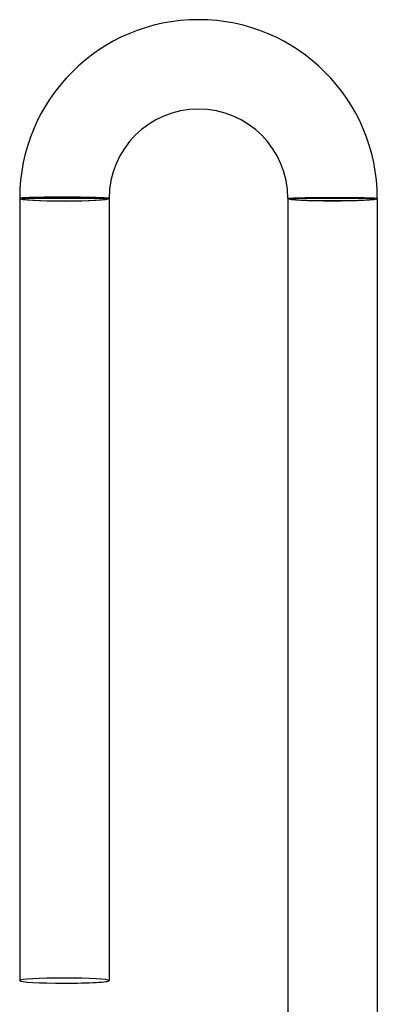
# Model space of a CAD drawing. Header units: millimetres. Extents: x -535 to 535, y -535 to 535.
# Tile 71 of 106: x -14 to 2, y 491 to 535. Entities that reach past the tile are written whole.
import ezdxf

# ---------------------------------------------------------------- set-up
doc = ezdxf.new("R2010")
doc.units = ezdxf.units.MM
doc.layers.add('HIDDEN', color=7, linetype='Continuous')
doc.layers.add('THICK', color=7, linetype='Continuous')

msp = doc.modelspace()

# ---------------------------------------------------------------- linework, layer by layer
at = {"layer": 'HIDDEN'}
for p, q in [((-13.998, 527.003), (-14, 527)), ((-13.991, 527.006), (-13.998, 527.003)), ((-13.98, 527.009), (-13.991, 527.006)), ((-13.964, 527.012), (-13.98, 527.009)), ((-13.944, 527.014), (-13.964, 527.012)), ((-13.919, 527.017), (-13.944, 527.014)), ((-13.89, 527.02), (-13.919, 527.017)), ((-13.857, 527.023), (-13.89, 527.02)), ((-13.819, 527.025), (-13.857, 527.023)), ((-13.777, 527.028), (-13.819, 527.025)), ((-13.732, 527.03), (-13.777, 527.028)), ((-13.682, 527.033), (-13.732, 527.03)), ((-13.629, 527.035), (-13.682, 527.033)), ((-13.572, 527.037), (-13.629, 527.035)), ((-13.511, 527.039), (-13.572, 527.037)), ((-13.447, 527.042), (-13.511, 527.039)), ((-13.38, 527.043), (-13.447, 527.042)), ((-13.31, 527.045), (-13.38, 527.043)), ((-13.236, 527.047), (-13.31, 527.045)), ((-13.16, 527.049), (-13.236, 527.047)), ((-13.081, 527.05), (-13.16, 527.049)), ((-13, 527.051), (-13.081, 527.05)), ((-12.916, 527.053), (-13, 527.051)), ((-12.831, 527.054), (-12.916, 527.053)), ((-12.743, 527.055), (-12.831, 527.054)), ((-12.654, 527.055), (-12.743, 527.055)), ((-12.563, 527.056), (-12.654, 527.055)), ((-12.471, 527.057), (-12.563, 527.056)), ((-12.378, 527.057), (-12.471, 527.057)), ((-12.284, 527.057), (-12.378, 527.057)), ((-12.19, 527.057), (-12.284, 527.057)), ((-12.095, 527.057), (-12.19, 527.057)), ((-12, 527.057), (-12.095, 527.057)), ((-11.908, 527.057), (-12, 527.057)), ((-11.815, 527.056), (-11.908, 527.057)), ((-11.723, 527.056), (-11.815, 527.056)), ((-11.632, 527.055), (-11.723, 527.056)), ((-11.542, 527.055), (-11.632, 527.055)), ((-11.453, 527.054), (-11.542, 527.055)), ((-11.365, 527.053), (-11.453, 527.054)), ((-11.278, 527.052), (-11.365, 527.053)), ((-11.192, 527.05), (-11.278, 527.052)), ((-11.109, 527.049), (-11.192, 527.05)), ((-11.027, 527.048), (-11.109, 527.049)), ((-10.947, 527.046), (-11.027, 527.048)), ((-10.87, 527.045), (-10.947, 527.046)), ((-10.795, 527.043), (-10.87, 527.045)), ((-10.723, 527.041), (-10.795, 527.043)), ((-10.653, 527.04), (-10.723, 527.041)), ((-10.586, 527.038), (-10.653, 527.04)), ((-10.522, 527.036), (-10.586, 527.038)), ((-10.461, 527.034), (-10.522, 527.036)), ((-10.404, 527.032), (-10.461, 527.034)), ((-10.35, 527.03), (-10.404, 527.032)), ((-10.3, 527.028), (-10.35, 527.03)), ((-10.253, 527.025), (-10.3, 527.028)), ((-10.21, 527.023), (-10.253, 527.025)), ((-10.171, 527.021), (-10.21, 527.023)), ((-10.135, 527.019), (-10.171, 527.021)), ((-10.104, 527.016), (-10.135, 527.019)), ((-10.076, 527.014), (-10.104, 527.016)), ((-10.053, 527.012), (-10.076, 527.014)), ((-10.034, 527.009), (-10.053, 527.012)), ((-10.019, 527.007), (-10.034, 527.009)), ((-10.009, 527.005), (-10.019, 527.007)), ((-10.002, 527.002), (-10.009, 527.005)), ((-10, 527), (-10.002, 527.002)), ((-2, 527), (-1.998, 527.002)), ((-1.998, 527.002), (-1.991, 527.004)), ((-1.991, 527.004), (-1.98, 527.007)), ((-1.98, 527.007), (-1.964, 527.009)), ((-1.964, 527.009), (-1.944, 527.011)), ((-1.944, 527.011), (-1.919, 527.013)), ((-1.919, 527.013), (-1.89, 527.015)), ((-1.89, 527.015), (-1.857, 527.017)), ((-1.857, 527.017), (-1.819, 527.019)), ((-1.819, 527.019), (-1.778, 527.021)), ((-1.778, 527.021), (-1.732, 527.023)), ((-1.732, 527.023), (-1.682, 527.025)), ((-1.682, 527.025), (-1.629, 527.027)), ((-1.629, 527.027), (-1.572, 527.029)), ((-1.572, 527.029), (-1.512, 527.031)), ((-1.512, 527.031), (-1.448, 527.033)), ((-1.448, 527.033), (-1.38, 527.035)), ((-1.38, 527.035), (-1.31, 527.036)), ((-1.31, 527.036), (-1.236, 527.038)), ((-1.236, 527.038), (-1.16, 527.039)), ((-1.16, 527.039), (-1.081, 527.041)), ((-1.081, 527.041), (-1, 527.042)), ((-1, 527.042), (-0.917, 527.044)), ((-0.917, 527.044), (-0.831, 527.045)), ((-0.831, 527.045), (-0.743, 527.046)), ((-0.743, 527.046), (-0.654, 527.047)), ((-0.654, 527.047), (-0.563, 527.048)), ((-0.563, 527.048), (-0.471, 527.049)), ((-0.471, 527.049), (-0.378, 527.049)), ((-0.378, 527.049), (-0.284, 527.05)), ((-0.284, 527.05), (-0.19, 527.051)), ((-0.19, 527.051), (-0.095, 527.051)), ((-0.095, 527.051), (0, 527.051)), ((0, 527.051), (0.092, 527.051)), ((0.092, 527.051), (0.185, 527.051)), ((0.185, 527.051), (0.277, 527.051)), ((0.277, 527.051), (0.368, 527.051)), ((0.368, 527.051), (0.458, 527.051)), ((0.458, 527.051), (0.547, 527.05)), ((0.547, 527.05), (0.635, 527.05)), ((0.635, 527.05), (0.722, 527.049)), ((0.722, 527.049), (0.808, 527.048)), ((0.808, 527.048), (0.891, 527.047)), ((0.891, 527.047), (0.973, 527.046)), ((0.973, 527.046), (1.053, 527.045)), ((1.053, 527.045), (1.13, 527.044)), ((1.13, 527.044), (1.205, 527.043)), ((1.205, 527.043), (1.277, 527.041)), ((1.277, 527.041), (1.347, 527.04)), ((1.347, 527.04), (1.414, 527.038)), ((1.414, 527.038), (1.478, 527.036)), ((1.478, 527.036), (1.538, 527.035)), ((1.538, 527.035), (1.596, 527.033)), ((1.596, 527.033), (1.65, 527.031)), ((1.65, 527.031), (1.7, 527.029)), ((1.7, 527.029), (1.747, 527.027)), ((1.747, 527.027), (1.79, 527.024)), ((1.79, 527.024), (1.829, 527.022)), ((1.829, 527.022), (1.865, 527.02)), ((1.865, 527.02), (1.896, 527.017)), ((1.896, 527.017), (1.924, 527.015)), ((1.924, 527.015), (1.947, 527.013)), ((1.947, 527.013), (1.966, 527.01)), ((1.966, 527.01), (1.981, 527.008)), ((1.981, 527.008), (1.991, 527.005)), ((1.991, 527.005), (1.998, 527.003)), ((1.998, 527.003), (2, 527))]:
    msp.add_line(p, q, dxfattribs=at)
for start_param, end_param in [(-1.570796, 0), (3.141593, 4.712389)]:
    msp.add_ellipse((-12, 492), major_axis=(-2, 0), ratio=0.05705, start_param=start_param, end_param=end_param, dxfattribs=at)
at = {"layer": 'THICK'}
for p, q in [((-10, 527), (-14, 527)), ((-14, 527), (-14, 492)), ((-10, 527), (-10, 492)), ((2, 527), (-2, 527)), ((-2, 527), (-2, 489.993)), ((2, 527), (2, 489.993))]:
    msp.add_line(p, q, dxfattribs=at)
for radius in [8, 4]:
    msp.add_arc((-6, 527), radius, 0, 180, dxfattribs=at)
for centre, major_axis, ratio, start_param, end_param in [((-12, 527), (2, 0), 0.05705, 3.141593, 4.712389), ((-12, 527), (1.9, 0), 0.05705, 3.141593, 6.283185), ((-12, 527), (2, 0), 0.05705, -1.570796, 0), ((0, 527), (2, 0), 0.051215, 3.141593, 4.712389), ((0, 527), (-1.9, 0), 0.051215, 0, 3.141593), ((0, 527), (2, 0), 0.051215, -1.570796, 0), ((-12, 492), (-2, 0), 0.05705, 0, 1.570796), ((-12, 492), (-2, 0), 0.05705, 1.570796, 3.141593)]:
    msp.add_ellipse(centre, major_axis=major_axis, ratio=ratio, start_param=start_param, end_param=end_param, dxfattribs=at)

doc.saveas('drawing.dxf')
